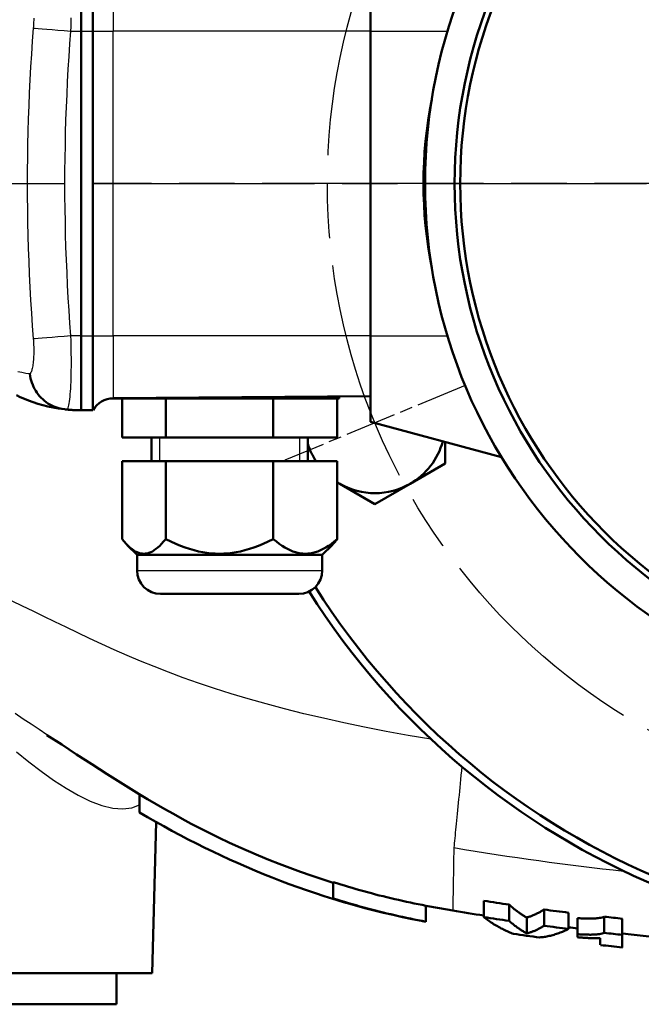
# Model space of a CAD drawing. Header units: millimetres. Extents: x 179 to 1975, y 100 to 1286.
# Tile 9 of 77: x 739 to 819, y 107 to 233. Entities that reach past the tile are written whole.
import ezdxf

# ---------------------------------------------------------------- set-up
doc = ezdxf.new("R2010")
doc.units = ezdxf.units.MM
doc.header["$LTSCALE"] = 5
doc.linetypes.add('CHAIN', pattern=[0.3543, 0.2362, -0.0295, 0.0591, -0.0295])
for name, color, linetype, lineweight in [('Gewinde(DIN)', 3, 'Continuous', 25), ('Mittellinie(DIN)', 4, 'CHAIN', 25), ('Mittelpunktmarkierung(DIN)', 4, 'CHAIN', 25), ('Sichtbare Kanten(DIN)', 7, 'Continuous', 50), ('Sichtbare tangentiale Kanten(DIN)', 3, 'Continuous', 25)]:
    doc.layers.add(name, color=color, linetype=linetype, lineweight=lineweight)

msp = doc.modelspace()

# ---------------------------------------------------------------- linework, layer by layer
at = {"layer": 'Gewinde(DIN)'}
for p, q in [((756.88, 179.34), (756.88, 176.34)), ((774.84, 176.34), (774.84, 179.34))]:
    msp.add_line(p, q, dxfattribs=at)
at = {"layer": 'Mittellinie(DIN)', "linetype": 'CHAIN', "ltscale": 23.990969}
msp.add_line((663.36, 211.84), (1053.36, 211.84), dxfattribs=at)
msp.add_circle((858.36, 211.84), 80, dxfattribs=at)
at = {"layer": 'Mittelpunktmarkierung(DIN)', "linetype": 'CHAIN', "ltscale": 23.990969}
msp.add_line((968.36, 211.84), (748.36, 211.84), dxfattribs=at)
at = {"layer": 'Mittelpunktmarkierung(DIN)', "linetype": 'CHAIN', "ltscale": 5.555937}
msp.add_line((795.99, 186.01), (772.9, 176.44), dxfattribs=at)
at = {"layer": 'Sichtbare Kanten(DIN)'}
for p, q in [((783.86, 242.34), (783.86, 231.34)), ((746.86, 231.34), (746.86, 240.84)), ((748.36, 240.83), (748.36, 231.34)), ((746.86, 231.34), (746.86, 192.34)), ((746.86, 231.34), (746.86, 192.34)), ((748.36, 192.34), (748.36, 231.34)), ((783.86, 192.34), (783.86, 231.34)), ((790.98, 217.84), (791.12, 217.84)), ((790.86, 207.16), (790.86, 216.53)), ((790.98, 205.84), (791.12, 205.84)), ((746.86, 182.84), (746.86, 192.34)), ((748.36, 192.34), (748.36, 182.85)), ((783.86, 192.34), (783.86, 181.34)), ((750.51, 184.34), (779.86, 184.34)), ((783.86, 184.66), (750.95, 184.38)), ((752.08, 184.34), (752.08, 179.34)), ((757.67, 184.34), (757.67, 179.34)), ((771.44, 184.34), (771.44, 179.34)), ((779.63, 184.34), (779.63, 179.34)), ((779.86, 184.63), (779.86, 184.34)), ((746.86, 182.84), (748.36, 182.85)), ((783.86, 181.34), (800.64, 176.85)), ((752.08, 179.34), (757.67, 179.34)), ((755.86, 179.34), (755.86, 176.34)), ((757.67, 179.34), (771.44, 179.34)), ((771.44, 179.34), (779.63, 179.34)), ((775.86, 179.34), (775.86, 176.34)), ((793.45, 178.77), (793.45, 176.03)), ((757.67, 176.34), (752.08, 176.34)), ((752.08, 176.34), (752.08, 166.34)), ((757.67, 176.34), (757.67, 166.34)), ((771.44, 176.34), (757.67, 176.34)), ((771.44, 176.34), (771.44, 166.34)), ((779.63, 176.34), (771.44, 176.34)), ((779.63, 176.34), (779.63, 166.34)), ((793.45, 176.03), (788.95, 173.43)), ((779.95, 173.43), (779.63, 173.61)), ((784.45, 170.83), (779.95, 173.43)), ((788.95, 173.43), (784.45, 170.83)), ((754, 164.34), (752.74, 165.6)), ((777.71, 164.34), (778.97, 165.6)), ((754, 164.34), (777.71, 164.34)), ((754, 164.34), (754, 162.34)), ((777.71, 164.34), (777.71, 162.34)), ((774.71, 159.34), (757, 159.34)), ((754.32, 131.39), (754.32, 133.71)), ((755.94, 110.84), (756.44, 130.16)), ((779.1, 120.38), (779.1, 122.48)), ((798.39, 118), (798.39, 120.08)), ((790.98, 117.41), (790.98, 119.45)), ((801.62, 117.51), (801.62, 119.59)), ((806.09, 116.89), (806.09, 118.96)), ((809.23, 116.49), (809.23, 118.56)), ((803.88, 115.91), (803.88, 117.94)), ((810.38, 115.81), (810.38, 117.86)), ((813.8, 115.98), (813.8, 118.05)), ((816.1, 115.73), (816.1, 117.79)), ((810.38, 115.81), (810.38, 115.41)), ((813.29, 115.31), (813.29, 114.43)), ((816.1, 114.12), (816.1, 115.73)), ((755.94, 110.84), (720.78, 110.84)), ((751.36, 106.84), (751.36, 110.84)), ((751.36, 106.84), (725.36, 106.84))]:
    msp.add_line(p, q, dxfattribs=at)
at = {"layer": 'Sichtbare Kanten(DIN)', "flags": 128}
for points in [[(744.7, 182.96), (744.42, 183), (744.15, 183.06), (743.88, 183.13), (743.61, 183.22), (743.35, 183.32), (743.09, 183.44), (742.84, 183.57), (742.6, 183.72), (742.37, 183.88), (742.15, 184.05), (741.93, 184.24), (741.73, 184.44), (741.54, 184.65), (741.36, 184.87), (741.19, 185.1), (741.03, 185.34), (740.89, 185.58), (740.76, 185.84), (740.65, 186.1), (740.55, 186.37), (740.46, 186.64), (740.39, 186.92), (740.34, 187.2), (740.3, 187.48)], [(738.56, 184.75), (739.06, 184.52), (739.58, 184.29), (740.13, 184.07), (740.71, 183.86), (741.31, 183.67), (741.94, 183.49), (742.59, 183.33), (743.27, 183.18), (743.97, 183.06), (744.7, 182.96)], [(744.7, 182.96), (744.72, 182.96), (744.73, 182.96), (744.75, 182.96), (744.77, 182.96), (744.78, 182.96), (744.8, 182.95), (744.82, 182.95), (744.83, 182.95), (744.85, 182.95), (744.87, 182.95), (744.88, 182.94), (744.9, 182.94), (744.92, 182.94), (744.93, 182.94), (744.95, 182.94), (744.96, 182.94), (744.98, 182.93), (745, 182.93), (745.01, 182.93), (745.03, 182.93), (745.04, 182.93), (745.06, 182.93), (745.07, 182.93), (745.09, 182.92)], [(745.09, 182.92), (745.16, 182.92), (745.24, 182.91), (745.31, 182.9), (745.39, 182.9), (745.46, 182.89), (745.54, 182.89), (745.61, 182.88), (745.69, 182.88), (745.76, 182.87), (745.83, 182.87), (745.91, 182.87), (745.98, 182.86), (746.06, 182.86), (746.13, 182.86), (746.2, 182.85), (746.28, 182.85), (746.35, 182.85), (746.42, 182.85), (746.5, 182.85), (746.57, 182.84), (746.64, 182.84), (746.71, 182.84), (746.78, 182.84), (746.86, 182.84)], [(752.08, 166.34), (752.35, 166.03), (752.6, 165.74), (752.85, 165.5), (753.09, 165.28), (753.32, 165.09), (753.55, 164.92), (753.78, 164.79), (754, 164.68), (754.22, 164.59), (754.44, 164.53), (754.66, 164.5), (754.87, 164.49), (755.09, 164.5), (755.31, 164.53), (755.53, 164.59), (755.75, 164.68), (755.97, 164.79), (756.19, 164.92), (756.42, 165.09), (756.66, 165.28), (756.9, 165.5), (757.15, 165.74), (757.4, 166.03), (757.67, 166.34)], [(757.67, 166.34), (758.32, 166.03), (758.95, 165.74), (759.56, 165.5), (760.15, 165.28), (760.73, 165.09), (761.3, 164.92), (761.86, 164.79), (762.41, 164.68), (762.95, 164.59), (763.49, 164.53), (764.02, 164.5), (764.55, 164.49), (765.09, 164.5), (765.62, 164.53), (766.16, 164.59), (766.7, 164.68), (767.25, 164.79), (767.81, 164.92), (768.38, 165.09), (768.96, 165.28), (769.55, 165.5), (770.16, 165.74), (770.79, 166.03), (771.44, 166.34)], [(771.44, 166.34), (771.83, 166.03), (772.2, 165.74), (772.57, 165.5), (772.92, 165.28), (773.26, 165.09), (773.6, 164.92), (773.93, 164.79), (774.26, 164.68), (774.58, 164.59), (774.9, 164.53), (775.22, 164.5), (775.54, 164.49), (775.85, 164.5), (776.17, 164.53), (776.49, 164.59), (776.81, 164.68), (777.14, 164.79), (777.47, 164.92), (777.81, 165.09), (778.15, 165.28), (778.51, 165.5), (778.87, 165.74), (779.24, 166.03), (779.63, 166.34)], [(779.63, 166.34), (779.6, 166.31), (779.57, 166.27), (779.55, 166.24), (779.52, 166.2), (779.49, 166.17), (779.46, 166.13), (779.43, 166.1), (779.4, 166.07), (779.38, 166.04), (779.35, 166), (779.32, 165.97), (779.29, 165.94), (779.27, 165.91), (779.24, 165.88), (779.21, 165.85), (779.18, 165.82), (779.16, 165.79), (779.13, 165.76), (779.1, 165.73), (779.08, 165.71), (779.05, 165.68), (779.02, 165.65), (779, 165.62), (778.97, 165.6)], [(779.1, 122.4), (777.69, 122.85), (776.29, 123.31), (774.91, 123.79), (773.54, 124.29), (772.19, 124.81), (770.86, 125.33), (769.55, 125.87), (768.25, 126.43), (766.98, 126.99), (765.73, 127.56), (764.5, 128.15), (763.3, 128.74), (762.11, 129.34), (760.94, 129.95), (759.79, 130.57), (758.65, 131.19), (757.54, 131.82), (756.44, 132.45), (755.36, 133.08), (754.29, 133.72), (753.24, 134.36), (752.21, 135), (750.18, 136.28), (748.21, 137.55), (746.27, 138.81), (744.37, 140.06), (742.48, 141.29)], [(780.18, 119.99), (779.05, 120.33), (777.93, 120.69), (776.82, 121.05), (775.7, 121.43), (774.59, 121.82), (773.49, 122.22), (772.38, 122.64), (771.28, 123.07), (770.19, 123.51), (769.09, 123.96), (768.01, 124.42), (766.93, 124.89), (765.85, 125.37), (764.78, 125.87), (763.72, 126.37), (762.66, 126.88), (761.61, 127.41), (760.56, 127.94), (759.51, 128.49), (758.47, 129.05), (757.43, 129.61), (756.39, 130.19), (755.35, 130.78), (754.32, 131.39)], [(779.1, 122.48), (779.58, 122.33), (780.07, 122.17), (780.56, 122.02), (781.05, 121.87), (781.54, 121.73), (782.03, 121.59), (782.52, 121.45), (783.01, 121.31), (783.51, 121.17), (784, 121.04), (784.5, 120.91), (784.99, 120.78), (785.49, 120.66), (785.99, 120.54), (786.48, 120.42), (786.98, 120.3), (787.48, 120.19), (787.98, 120.07), (788.48, 119.96), (788.98, 119.86), (789.48, 119.75), (789.98, 119.65), (790.48, 119.55), (790.98, 119.45)], [(790.98, 117.41), (790.48, 117.51), (789.98, 117.61), (789.48, 117.71), (788.98, 117.81), (788.48, 117.92), (787.98, 118.02), (787.48, 118.13), (786.98, 118.25), (786.48, 118.36), (785.99, 118.48), (785.49, 118.6), (784.99, 118.72), (784.5, 118.85), (784, 118.97), (783.51, 119.1), (783.02, 119.23), (782.52, 119.37), (782.03, 119.51), (781.54, 119.65), (781.05, 119.79), (780.56, 119.93), (780.07, 120.08), (779.58, 120.23), (779.1, 120.38)], [(779.1, 120.38), (779.17, 120.35), (779.24, 120.33), (779.3, 120.3), (779.37, 120.27), (779.44, 120.25), (779.51, 120.22), (779.58, 120.2), (779.65, 120.17), (779.72, 120.15), (779.79, 120.12), (779.86, 120.1), (779.93, 120.07), (780, 120.05), (780.07, 120.03), (780.14, 120.01), (780.21, 119.98), (780.28, 119.96), (780.35, 119.94), (780.42, 119.92), (780.49, 119.89), (780.56, 119.87), (780.63, 119.85), (780.7, 119.83), (780.77, 119.81)], [(790.41, 117.51), (789.19, 117.75), (787.97, 118.01), (786.76, 118.28), (785.55, 118.56), (784.34, 118.86), (783.14, 119.16), (781.95, 119.48), (780.77, 119.81)], [(794.4, 118.83), (792.69, 119.12), (790.98, 119.44)], [(801.62, 119.59), (801.71, 119.51), (801.81, 119.42), (801.9, 119.34), (801.99, 119.26), (802.09, 119.18), (802.18, 119.1), (802.27, 119.03), (802.37, 118.95), (802.46, 118.88), (802.56, 118.81), (802.65, 118.74), (802.75, 118.67), (802.84, 118.6), (802.93, 118.53), (803.03, 118.47), (803.12, 118.4), (803.22, 118.34), (803.31, 118.28), (803.41, 118.22), (803.5, 118.16), (803.6, 118.11), (803.69, 118.05), (803.79, 118), (803.88, 117.94)], [(803.88, 117.94), (803.97, 117.97), (804.07, 118), (804.16, 118.03), (804.25, 118.06), (804.34, 118.09), (804.44, 118.12), (804.53, 118.16), (804.62, 118.19), (804.71, 118.23), (804.81, 118.27), (804.9, 118.31), (804.99, 118.35), (805.08, 118.4), (805.17, 118.44), (805.27, 118.49), (805.36, 118.53), (805.45, 118.58), (805.54, 118.63), (805.64, 118.69), (805.73, 118.74), (805.82, 118.79), (805.91, 118.85), (806, 118.91), (806.09, 118.96)], [(790.41, 117.51), (790.44, 117.51), (790.46, 117.5), (790.48, 117.5), (790.51, 117.49), (790.53, 117.49), (790.55, 117.48), (790.58, 117.48), (790.6, 117.47), (790.63, 117.47), (790.65, 117.47), (790.67, 117.46), (790.7, 117.46), (790.72, 117.45), (790.74, 117.45), (790.77, 117.45), (790.79, 117.44), (790.81, 117.44), (790.84, 117.43), (790.86, 117.43), (790.88, 117.43), (790.91, 117.42), (790.93, 117.42), (790.95, 117.41), (790.98, 117.41)], [(798.39, 118), (798.54, 117.88), (798.7, 117.76), (798.86, 117.65), (799.01, 117.54), (799.17, 117.43), (799.33, 117.32), (799.48, 117.22), (799.64, 117.11), (799.8, 117.02), (799.96, 116.92), (800.12, 116.83), (800.28, 116.74), (800.43, 116.65), (800.59, 116.56), (800.75, 116.48), (800.91, 116.4), (801.07, 116.32), (801.22, 116.25), (801.38, 116.18), (801.54, 116.11), (801.7, 116.04), (801.85, 115.98), (802.01, 115.92), (802.17, 115.86)], [(803.88, 115.91), (803.79, 115.96), (803.69, 116.01), (803.6, 116.07), (803.5, 116.12), (803.41, 116.18), (803.31, 116.24), (803.22, 116.3), (803.12, 116.36), (803.03, 116.42), (802.94, 116.48), (802.84, 116.55), (802.75, 116.61), (802.65, 116.68), (802.56, 116.75), (802.46, 116.82), (802.37, 116.89), (802.28, 116.97), (802.18, 117.04), (802.09, 117.12), (801.99, 117.19), (801.9, 117.27), (801.81, 117.35), (801.71, 117.43), (801.62, 117.51)], [(810.38, 117.86), (810.53, 117.85), (810.68, 117.85), (810.83, 117.84), (810.98, 117.83), (811.13, 117.83), (811.28, 117.82), (811.42, 117.82), (811.56, 117.81), (811.7, 117.81), (811.84, 117.81), (811.97, 117.81), (812.1, 117.81), (812.23, 117.81), (812.35, 117.82), (812.47, 117.82), (812.58, 117.83), (812.71, 117.84), (812.85, 117.85), (813.02, 117.87), (813.19, 117.89), (813.37, 117.92), (813.53, 117.96), (813.67, 118), (813.8, 118.05)], [(806.09, 116.89), (806, 116.84), (805.91, 116.78), (805.82, 116.73), (805.73, 116.67), (805.64, 116.62), (805.54, 116.57), (805.45, 116.52), (805.36, 116.48), (805.27, 116.43), (805.17, 116.39), (805.08, 116.34), (804.99, 116.3), (804.9, 116.26), (804.8, 116.22), (804.71, 116.18), (804.62, 116.15), (804.53, 116.11), (804.43, 116.08), (804.34, 116.05), (804.25, 116.02), (804.16, 115.99), (804.07, 115.96), (803.97, 115.93), (803.88, 115.91)], [(805.52, 115.39), (805.67, 115.41), (805.82, 115.43), (805.98, 115.45), (806.13, 115.47), (806.29, 115.49), (806.44, 115.52), (806.59, 115.55), (806.75, 115.59), (806.9, 115.62), (807.06, 115.66), (807.21, 115.7), (807.37, 115.75), (807.53, 115.8), (807.68, 115.84), (807.84, 115.9), (807.99, 115.95), (808.15, 116.01), (808.3, 116.07), (808.46, 116.13), (808.61, 116.2), (808.77, 116.27), (808.92, 116.34), (809.08, 116.41), (809.23, 116.49)], [(813.8, 115.98), (813.67, 115.93), (813.52, 115.89), (813.35, 115.86), (813.17, 115.83), (812.99, 115.8), (812.83, 115.79), (812.68, 115.78), (812.56, 115.77), (812.45, 115.76), (812.33, 115.76), (812.21, 115.76), (812.09, 115.75), (811.96, 115.75), (811.83, 115.76), (811.69, 115.76), (811.55, 115.76), (811.41, 115.76), (811.27, 115.77), (811.13, 115.77), (810.98, 115.78), (810.83, 115.79), (810.68, 115.79), (810.53, 115.8), (810.38, 115.81)], [(810.38, 115.41), (810.53, 115.4), (810.68, 115.38), (810.83, 115.37), (810.97, 115.37), (811.11, 115.36), (811.25, 115.35), (811.38, 115.34), (811.51, 115.34), (811.64, 115.33), (811.76, 115.32), (811.88, 115.32), (812, 115.32), (812.11, 115.31), (812.22, 115.31), (812.33, 115.31), (812.45, 115.31), (812.56, 115.3), (812.66, 115.3), (812.77, 115.3), (812.88, 115.3), (812.98, 115.3), (813.09, 115.31), (813.19, 115.31), (813.29, 115.31)]]:
    msp.add_lwpolyline(points, dxfattribs=at)
at = {"layer": 'Sichtbare Kanten(DIN)'}
for radius in [67.5, 63.72, 63]:
    msp.add_circle((858.36, 211.84), radius, dxfattribs=at)
for centre, radius, start, end in [((845.66, 211.84), 55, 168.7087, 191.2913), ((750.98, 181.38), 3, 90.5, 150.4987), ((784.45, 181.23), 9, 197.3686, 212.8754), ((784.45, 181.23), 9, 300, 344.7336), ((784.45, 181.23), 9, 237.6552, 240), ((784.45, 181.23), 9, 240, 300), ((757, 162.34), 3, 180, 270), ((774.71, 162.34), 3, 270, 0), ((858.36, 211.84), 96.5, 212.3438, 283.1783), ((858.36, 211.84), 97.5, 212.3734, 282.4367), ((858.36, 508.84), 393.36, 261.2307, 261.707), ((858.36, 508.84), 395.22, 260.6872, 261.2722), ((858.36, 508.84), 393.36, 262.3652, 262.8261), ((858.36, 508.84), 395.42, 261.2766, 261.7504), ((858.36, 508.84), 393.32, 263.496, 263.8332), ((858.36, 508.84), 395.42, 262.4051, 262.8635), ((858.36, 508.84), 395.22, 262.86, 263.0273), ((858.36, 508.84), 395.38, 263.53, 263.8654), ((858.36, 508.84), 396.98, 261.863, 262.3511), ((858.36, 508.84), 395.22, 263.8629, 266.5415), ((858.36, 508.84), 396.98, 263.4821, 263.8902)]:
    msp.add_arc(centre, radius, start, end, dxfattribs=at)
at = {"layer": 'Sichtbare tangentiale Kanten(DIN)'}
for p, q in [((750.95, 239.31), (750.95, 231.34)), ((745.54, 231.34), (746.86, 231.34)), ((746.86, 231.34), (748.36, 231.34)), ((748.36, 231.34), (750.95, 231.34)), ((750.95, 192.34), (750.95, 231.34)), ((783.86, 231.34), (750.95, 231.34)), ((783.86, 231.34), (793.73, 231.34)), ((746.86, 192.34), (745.54, 192.34)), ((746.86, 192.34), (748.36, 192.34)), ((748.36, 192.34), (750.95, 192.34)), ((750.95, 192.34), (750.95, 184.38)), ((783.86, 192.34), (750.95, 192.34)), ((783.86, 192.34), (793.73, 192.34)), ((754, 162.34), (777.71, 162.34))]:
    msp.add_line(p, q, dxfattribs=at)
at = {"layer": 'Sichtbare tangentiale Kanten(DIN)', "flags": 128}
for points in [[(745.54, 231.34), (745.56, 231.91), (745.57, 232.48), (745.58, 233.05)], [(740.78, 233.01), (740.78, 232.75), (740.77, 232.5), (740.76, 232.24), (740.74, 231.98), (740.72, 231.72)], [(740.72, 231.72), (740.6, 230.07), (740.49, 228.41), (740.38, 226.76), (740.29, 225.1), (740.21, 223.45), (740.14, 221.79), (740.08, 220.13), (740.04, 218.48), (740, 216.82), (739.97, 215.16), (739.95, 213.5), (739.95, 211.84), (739.95, 210.18), (739.97, 208.52), (740, 206.87), (740.04, 205.21), (740.08, 203.55), (740.14, 201.89), (740.21, 200.24), (740.29, 198.58), (740.38, 196.92), (740.49, 195.27), (740.6, 193.62), (740.72, 191.96)], [(745.54, 192.34), (745.42, 193.96), (745.31, 195.58), (745.21, 197.21), (745.12, 198.83), (745.04, 200.46), (744.97, 202.08), (744.91, 203.71), (744.86, 205.33), (744.83, 206.96), (744.8, 208.59), (744.78, 210.21), (744.78, 211.84), (744.78, 213.47), (744.8, 215.1), (744.83, 216.72), (744.86, 218.35), (744.91, 219.98), (744.97, 221.6), (745.04, 223.23), (745.12, 224.85), (745.21, 226.48), (745.31, 228.1), (745.42, 229.72), (745.54, 231.34)], [(740.72, 191.96), (740.74, 191.71), (740.76, 191.45), (740.77, 191.19), (740.78, 190.93), (740.78, 190.68), (740.78, 190.43), (740.78, 190.19), (740.78, 189.95), (740.77, 189.72), (740.76, 189.49), (740.75, 189.28), (740.73, 189.07), (740.71, 188.88), (740.68, 188.69), (740.66, 188.51), (740.63, 188.35), (740.59, 188.2), (740.56, 188.06), (740.52, 187.93), (740.48, 187.82), (740.44, 187.71), (740.39, 187.62), (740.35, 187.55), (740.3, 187.48)], [(745.09, 182.92), (745.14, 183.02), (745.18, 183.14), (745.23, 183.3), (745.28, 183.49), (745.32, 183.71), (745.36, 183.96), (745.4, 184.24), (745.43, 184.55), (745.46, 184.88), (745.49, 185.24), (745.52, 185.63), (745.54, 186.05), (745.56, 186.49), (745.57, 186.95), (745.59, 187.43), (745.59, 187.93), (745.6, 188.44), (745.6, 188.97), (745.6, 189.52), (745.59, 190.07), (745.58, 190.63), (745.57, 191.2), (745.56, 191.77), (745.54, 192.34)], [(740.3, 187.48), (739.76, 187.56), (739.24, 187.65), (738.74, 187.76)], [(791.62, 140.76), (788.71, 141.25), (785.88, 141.76), (783.13, 142.3), (780.45, 142.85), (777.85, 143.43), (775.33, 144.02), (772.88, 144.63), (770.52, 145.26), (768.24, 145.9), (766.04, 146.56), (763.92, 147.23), (761.88, 147.92), (759.91, 148.61), (758.02, 149.32), (756.2, 150.04), (754.43, 150.76), (752.73, 151.48), (751.08, 152.21), (749.48, 152.93), (747.93, 153.66), (746.41, 154.37), (744.94, 155.08), (743.5, 155.78), (742.09, 156.47), (740.71, 157.14), (739.36, 157.79), (738.02, 158.42)], [(742.47, 141.31), (741.46, 141.98), (740.44, 142.66), (739.43, 143.34), (738.41, 144.03)], [(738.59, 139.14), (740.17, 137.88), (741.75, 136.66), (743.33, 135.52), (744.92, 134.49), (746.49, 133.58), (748.02, 132.84), (749.5, 132.28), (750.9, 131.93), (752.18, 131.83), (753.32, 131.98), (754.3, 132.35)], [(795.57, 137.25), (795.52, 136.7), (795.46, 136.15), (795.41, 135.61), (795.36, 135.09), (795.31, 134.59), (795.26, 134.09), (795.21, 133.59), (795.16, 133.1), (795.11, 132.61), (795.06, 132.14), (795.02, 131.67), (794.97, 131.21), (794.93, 130.77), (794.89, 130.34), (794.85, 129.93), (794.81, 129.54), (794.77, 129.17), (794.73, 128.81), (794.7, 128.45), (794.67, 128.11), (794.63, 127.77), (794.6, 127.46), (794.57, 127.16), (794.55, 126.89)], [(794.55, 126.89), (794.53, 126.24), (794.52, 125.62), (794.51, 125.03), (794.5, 124.47), (794.49, 123.93), (794.48, 123.43), (794.47, 122.95), (794.47, 122.49), (794.46, 122.06), (794.45, 121.66), (794.44, 121.28), (794.44, 120.91), (794.43, 120.58), (794.43, 120.27), (794.42, 119.99), (794.42, 119.74), (794.41, 119.52), (794.41, 119.34), (794.41, 119.18), (794.4, 119.05), (794.4, 118.95), (794.4, 118.88), (794.4, 118.84), (794.4, 118.83)]]:
    msp.add_lwpolyline(points, dxfattribs=at)
at = {"layer": 'Sichtbare tangentiale Kanten(DIN)'}
msp.add_arc((858.36, 508.84), 387.25, 260.5157, 263.7636, dxfattribs=at)
for centre, major_axis, start_param, end_param in [((745.58, 231.34), (-4.98, 0.39), 0.225396, 1.562096), ((745.58, 192.34), (-4.98, -0.39), 4.721089, 6.057789)]:
    msp.add_ellipse(centre, major_axis=major_axis, ratio=0.000677, start_param=start_param, end_param=end_param, dxfattribs=at)

doc.saveas('drawing.dxf')
